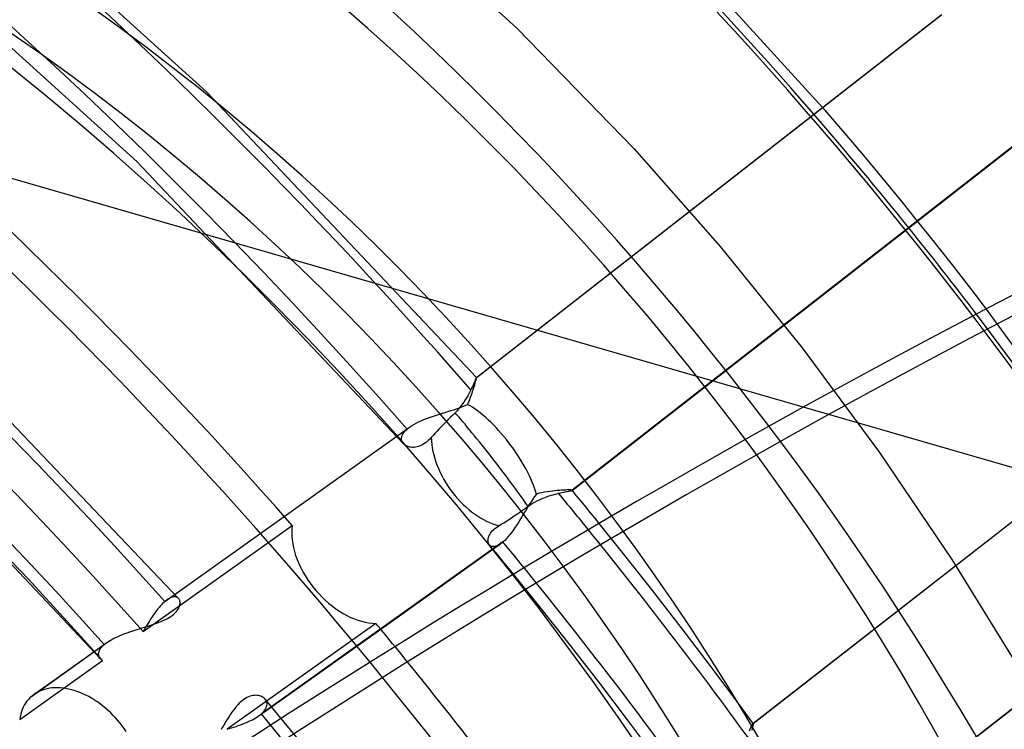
# Model space of a CAD drawing. Header units: millimetres. Extents: x -261 to 249, y -324 to 318.
# Tile 61 of 89: x 49 to 72, y 44 to 61. Entities that reach past the tile are written whole.
import ezdxf

# ---------------------------------------------------------------- set-up
doc = ezdxf.new("R2010")
doc.units = ezdxf.units.MM
doc.layers.add('MAIN-1', color=7, linetype='Continuous')
doc.layers.add('MAIN-2', color=7, linetype='Continuous')

msp = doc.modelspace()

# ---------------------------------------------------------------- linework, layer by layer
at = {"layer": 'MAIN-1'}
for p, q in [((53.411, 58.874), (46.779, 64.877)), ((51.818, 57.27), (45.277, 63.187)), ((64.483, 61.868), (67.539, 58.513)), ((59.597, 52.317), (70.273, 60.643)), ((59.601, 52.323), (70.262, 60.636)), ((59.602, 52.323), (53.411, 58.874)), ((61.795, 49.735), (72.45, 58.044)), ((57.925, 50.807), (51.818, 57.27)), ((69.713, 55.91), (69.981, 55.576)), ((69.981, 55.576), (70.247, 55.241)), ((70.247, 55.241), (70.511, 54.906)), ((70.511, 54.906), (70.773, 54.569)), ((70.773, 54.569), (71.034, 54.231)), ((71.034, 54.231), (71.294, 53.892)), ((59.539, 52.182), (59.525, 52.15)), ((59.551, 52.211), (59.539, 52.182)), ((59.562, 52.237), (59.551, 52.211)), ((59.572, 52.26), (59.562, 52.237)), ((59.58, 52.28), (59.572, 52.26)), ((59.587, 52.296), (59.58, 52.28)), ((59.593, 52.309), (59.587, 52.296)), ((59.597, 52.317), (59.593, 52.309)), ((59.598, 52.319), (59.597, 52.317)), ((59.599, 52.32), (59.598, 52.319)), ((59.6, 52.322), (59.599, 52.321)), ((59.599, 52.321), (59.599, 52.32)), ((59.601, 52.323), (59.6, 52.322)), ((59.6, 52.322), (59.6, 52.322)), ((59.429, 51.951), (59.403, 51.904)), ((59.452, 51.997), (59.429, 51.951)), ((59.474, 52.04), (59.452, 51.997)), ((59.492, 52.079), (59.474, 52.04)), ((59.509, 52.116), (59.492, 52.079)), ((59.525, 52.15), (59.509, 52.116)), ((59.313, 51.758), (59.277, 51.708)), ((59.345, 51.807), (59.313, 51.758)), ((59.375, 51.856), (59.345, 51.807)), ((59.403, 51.904), (59.375, 51.856)), ((59.111, 51.514), (59.058, 51.462)), ((59.157, 51.561), (59.111, 51.514)), ((59.199, 51.609), (59.157, 51.561)), ((59.24, 51.658), (59.199, 51.609)), ((59.277, 51.708), (59.24, 51.658)), ((58.906, 51.307), (58.853, 51.253)), ((58.957, 51.36), (58.906, 51.307)), ((59.008, 51.411), (58.957, 51.36)), ((59.058, 51.462), (59.008, 51.411)), ((58.658, 51.046), (58.612, 50.996)), ((58.703, 51.095), (58.658, 51.046)), ((58.751, 51.146), (58.703, 51.095)), ((58.801, 51.199), (58.751, 51.146)), ((58.853, 51.253), (58.801, 51.199)), ((55.194, 49.139), (57.777, 50.977)), ((55.196, 49.137), (57.779, 50.974)), ((58.422, 50.815), (58.385, 50.791)), ((58.458, 50.843), (58.422, 50.815)), ((58.495, 50.874), (58.458, 50.843)), ((58.531, 50.909), (58.495, 50.874)), ((58.566, 50.946), (58.531, 50.909)), ((58.612, 50.996), (58.566, 50.946)), ((57.953, 50.781), (57.934, 50.797)), ((57.974, 50.766), (57.953, 50.781)), ((57.997, 50.753), (57.974, 50.766)), ((58.022, 50.742), (57.997, 50.753)), ((58.049, 50.733), (58.022, 50.742)), ((58.078, 50.726), (58.049, 50.733)), ((58.108, 50.722), (58.078, 50.726)), ((58.139, 50.72), (58.108, 50.722)), ((58.172, 50.72), (58.139, 50.72)), ((58.205, 50.724), (58.172, 50.72)), ((58.24, 50.731), (58.205, 50.724)), ((58.276, 50.741), (58.24, 50.731)), ((58.312, 50.754), (58.276, 50.741)), ((58.349, 50.771), (58.312, 50.754)), ((58.385, 50.791), (58.349, 50.771)), ((61.527, 49.676), (61.564, 49.685)), ((61.564, 49.685), (61.599, 49.692)), ((61.599, 49.692), (61.632, 49.699)), ((61.632, 49.699), (61.662, 49.705)), ((61.662, 49.705), (61.69, 49.71)), ((61.69, 49.71), (61.715, 49.715)), ((61.715, 49.715), (61.737, 49.719)), ((61.737, 49.719), (61.755, 49.723)), ((61.755, 49.723), (61.77, 49.727)), ((61.77, 49.727), (61.782, 49.73)), ((61.782, 49.73), (61.791, 49.733)), ((61.791, 49.733), (61.795, 49.735)), ((61.901, 49.61), (61.797, 49.736)), ((60.88, 49.431), (60.929, 49.46)), ((60.929, 49.46), (60.978, 49.487)), ((60.978, 49.487), (61.027, 49.511)), ((61.027, 49.511), (61.077, 49.534)), ((61.077, 49.534), (61.126, 49.555)), ((61.126, 49.555), (61.175, 49.574)), ((61.175, 49.574), (61.223, 49.591)), ((61.223, 49.591), (61.27, 49.607)), ((61.27, 49.607), (61.316, 49.621)), ((61.316, 49.621), (61.361, 49.635)), ((61.361, 49.635), (61.405, 49.647)), ((61.405, 49.647), (61.447, 49.658)), ((61.447, 49.658), (61.488, 49.667)), ((61.488, 49.667), (61.527, 49.676)), ((62.005, 49.484), (61.901, 49.61)), ((62.108, 49.357), (62.005, 49.484)), ((60.532, 49.191), (60.597, 49.236)), ((60.597, 49.236), (60.662, 49.281)), ((60.662, 49.281), (60.724, 49.325)), ((60.724, 49.325), (60.784, 49.368)), ((60.784, 49.368), (60.832, 49.401)), ((60.832, 49.401), (60.88, 49.431)), ((62.212, 49.23), (62.108, 49.357)), ((62.315, 49.104), (62.212, 49.23)), ((60.23, 48.993), (60.29, 49.031)), ((60.29, 49.031), (60.349, 49.069)), ((60.349, 49.069), (60.408, 49.108)), ((60.408, 49.108), (60.469, 49.148)), ((60.469, 49.148), (60.532, 49.191)), ((62.418, 48.976), (62.315, 49.104)), ((55.369, 48.849), (55.366, 48.766)), ((55.378, 48.93), (55.369, 48.849)), ((59.943, 48.777), (59.965, 48.803)), ((59.965, 48.803), (59.99, 48.828)), ((59.99, 48.828), (60.018, 48.853)), ((60.018, 48.853), (60.048, 48.877)), ((60.048, 48.877), (60.082, 48.901)), ((60.082, 48.901), (60.118, 48.924)), ((60.118, 48.924), (60.173, 48.957)), ((60.173, 48.957), (60.23, 48.993)), ((55.366, 48.766), (55.368, 48.681)), ((55.368, 48.681), (55.375, 48.597)), ((55.375, 48.597), (55.388, 48.511)), ((59.867, 48.582), (59.868, 48.604)), ((59.869, 48.561), (59.867, 48.582)), ((59.868, 48.604), (59.871, 48.627)), ((59.872, 48.542), (59.869, 48.561)), ((59.871, 48.627), (59.876, 48.65)), ((59.876, 48.65), (59.884, 48.675)), ((59.884, 48.675), (59.895, 48.7)), ((59.895, 48.7), (59.908, 48.725)), ((59.908, 48.725), (59.924, 48.751)), ((59.924, 48.751), (59.943, 48.777)), ((55.388, 48.511), (55.405, 48.423)), ((55.405, 48.423), (55.428, 48.332)), ((55.428, 48.332), (55.456, 48.24)), ((57.406, 46.552), (59.982, 48.385)), ((59.878, 48.523), (59.872, 48.542)), ((59.885, 48.506), (59.878, 48.523)), ((59.895, 48.491), (59.885, 48.506)), ((59.992, 48.373), (59.899, 48.485)), ((60.084, 48.261), (59.992, 48.373)), ((55.456, 48.24), (55.489, 48.148)), ((55.489, 48.148), (55.528, 48.054)), ((60.177, 48.149), (60.084, 48.261)), ((60.269, 48.036), (60.177, 48.149)), ((55.528, 48.054), (55.572, 47.961)), ((55.572, 47.961), (55.62, 47.869)), ((60.361, 47.924), (60.269, 48.036)), ((60.453, 47.811), (60.361, 47.924)), ((55.62, 47.869), (55.672, 47.779)), ((55.672, 47.779), (55.729, 47.69)), ((55.729, 47.69), (55.789, 47.604)), ((55.789, 47.604), (55.851, 47.521)), ((55.851, 47.521), (55.916, 47.442)), ((55.916, 47.442), (55.984, 47.366)), ((55.984, 47.366), (56.055, 47.291)), ((56.055, 47.291), (56.131, 47.219)), ((56.131, 47.219), (56.209, 47.15)), ((56.209, 47.15), (56.29, 47.084)), ((56.29, 47.084), (56.374, 47.022)), ((56.374, 47.022), (56.458, 46.965)), ((56.458, 46.965), (56.544, 46.912)), ((56.544, 46.912), (56.63, 46.865)), ((56.63, 46.865), (56.717, 46.823)), ((56.717, 46.823), (56.802, 46.787)), ((56.802, 46.787), (56.886, 46.757)), ((56.886, 46.757), (56.968, 46.732)), ((56.968, 46.732), (57.05, 46.712)), ((57.05, 46.712), (57.133, 46.697)), ((57.133, 46.697), (57.215, 46.688)), ((57.215, 46.688), (57.296, 46.685))]:
    msp.add_line(p, q, dxfattribs=at)
for centre, major_axis, ratio, start_param, end_param in [((-0.5, -0.433), (159.408, -184.069), 0.75, 0.713724, 3.511855), ((-8.75, -7.578), (-148.606, 171.596), 0.75, -2.427868, -0.857072), ((-50, -43.301), (-148.606, 171.596), 0.75, -3.141592, -0.857072), ((-50, -43.301), (147.952, -170.84), 0.75, 0, 2.284521), ((10.152, 8.792), (-57.257, 66.115), 0.75, -1.566179, -0.729124), ((27, 23.383), (46.605, -53.815), 0.75, 1.571216, 2.284521), ((9.734, 8.43), (53.263, -61.502), 0.75, 1.579823, 2.436786), ((9.229, 7.992), (-53.263, 61.502), 0.75, -1.605278, -0.710358), ((9.229, 7.992), (-46.605, 53.815), 0.75, -1.595449, -0.658223), ((130.192, -156.12), (-71.431, -223.923), 0.807621, -2.527783, -2.293043), ((27, 23.383), (46.605, -53.815), 0.75, 1.488163, 1.52356), ((59.906, 50.411), (-1.042, 1.337), 0.050409, -2.504681, -0.640982), ((59.906, 50.411), (0.982, -1.381), 0.65974, -2.368129, -1.507724), ((59.906, 50.411), (0.982, -1.381), 0.65974, -1.507724, -0.664159), ((10.152, 8.792), (-57.257, 66.115), 0.75, -1.614113, -1.601768), ((9.734, 8.43), (53.263, -61.502), 0.75, 1.535024, 1.543525)]:
    msp.add_ellipse(centre, major_axis=major_axis, ratio=ratio, start_param=start_param, end_param=end_param, dxfattribs=at)
at = {"layer": 'MAIN-2'}
for p, q in [((2.783, 70.211), (120.217, 36.311)), ((57.716, 62.917), (60.535, 60.323)), ((60.535, 60.323), (63.218, 57.565)), ((67.539, 58.513), (67.908, 58.084)), ((72.441, 58.039), (61.796, 49.738)), ((67.908, 58.084), (68.274, 57.654)), ((68.274, 57.654), (68.638, 57.221)), ((63.218, 57.565), (65.195, 55.323)), ((68.638, 57.221), (68.999, 56.786)), ((68.999, 56.786), (69.358, 56.349)), ((69.358, 56.349), (69.713, 55.91)), ((65.195, 55.323), (67.074, 53.001)), ((71.294, 53.892), (73.738, 50.53)), ((67.074, 53.001), (68.847, 50.606)), ((65.944, 44.387), (76.588, 52.688)), ((65.948, 44.387), (76.593, 52.689)), ((52.772, 47.255), (47.763, 52.512)), ((59.563, 52.154), (59.573, 52.19)), ((59.573, 52.19), (59.582, 52.223)), ((59.582, 52.223), (59.589, 52.252)), ((59.589, 52.252), (59.595, 52.276)), ((59.595, 52.276), (59.599, 52.295)), ((59.599, 52.295), (59.602, 52.309)), ((59.602, 52.323), (59.601, 52.323)), ((59.601, 52.323), (59.601, 52.323)), ((59.601, 52.323), (59.601, 52.323)), ((59.603, 52.319), (59.602, 52.323)), ((59.602, 52.323), (59.602, 52.323)), ((59.602, 52.323), (59.602, 52.323)), ((59.602, 52.323), (59.602, 52.323)), ((59.602, 52.309), (59.603, 52.319)), ((59.488, 51.923), (59.506, 51.974)), ((59.506, 51.974), (59.523, 52.023)), ((59.523, 52.023), (59.538, 52.07)), ((59.538, 52.07), (59.551, 52.114)), ((59.551, 52.114), (59.563, 52.154)), ((59.4, 51.706), (59.425, 51.762)), ((59.425, 51.762), (59.448, 51.816)), ((59.448, 51.816), (59.469, 51.87)), ((59.469, 51.87), (59.488, 51.923)), ((58.734, 51.475), (58.804, 51.497)), ((58.804, 51.497), (58.875, 51.519)), ((58.875, 51.519), (58.945, 51.54)), ((58.945, 51.54), (59.014, 51.562)), ((59.014, 51.562), (59.082, 51.584)), ((59.082, 51.584), (59.149, 51.607)), ((59.149, 51.607), (59.215, 51.63)), ((59.215, 51.63), (59.279, 51.654)), ((59.279, 51.654), (59.341, 51.68)), ((59.341, 51.68), (59.4, 51.706)), ((58.165, 51.245), (58.218, 51.274)), ((58.218, 51.274), (58.275, 51.302)), ((58.275, 51.302), (58.335, 51.329)), ((58.335, 51.329), (58.397, 51.356)), ((58.397, 51.356), (58.462, 51.381)), ((58.462, 51.381), (58.528, 51.405)), ((58.528, 51.405), (58.596, 51.429)), ((58.596, 51.429), (58.665, 51.452)), ((58.665, 51.452), (58.734, 51.475)), ((57.777, 50.977), (58.069, 51.185)), ((57.779, 50.974), (58.011, 51.139)), ((57.911, 51.021), (57.929, 51.051)), ((57.929, 51.051), (57.952, 51.08)), ((57.952, 51.08), (57.979, 51.109)), ((57.979, 51.109), (58.011, 51.139)), ((58.011, 51.139), (58.02, 51.146)), ((58.02, 51.146), (58.029, 51.154)), ((58.029, 51.154), (58.039, 51.162)), ((58.039, 51.162), (58.049, 51.17)), ((58.049, 51.17), (58.059, 51.177)), ((58.059, 51.177), (58.07, 51.185)), ((58.07, 51.185), (58.115, 51.215)), ((58.115, 51.215), (58.165, 51.245)), ((57.882, 50.911), (57.883, 50.937)), ((57.885, 50.885), (57.882, 50.911)), ((57.883, 50.937), (57.888, 50.965)), ((57.892, 50.861), (57.885, 50.885)), ((57.888, 50.965), (57.897, 50.993)), ((57.903, 50.838), (57.892, 50.861)), ((57.897, 50.993), (57.911, 51.021)), ((57.917, 50.817), (57.903, 50.838)), ((57.934, 50.797), (57.917, 50.817)), ((68.847, 50.606), (70.509, 48.147)), ((50.981, 45.868), (47.06, 50.029)), ((67.893, 41.608), (78.593, 49.952)), ((78.577, 49.942), (67.901, 41.616)), ((61.165, 49.692), (61.104, 49.68)), ((61.226, 49.703), (61.165, 49.692)), ((61.285, 49.712), (61.226, 49.703)), ((61.344, 49.719), (61.285, 49.712)), ((61.4, 49.725), (61.344, 49.719)), ((61.455, 49.73), (61.4, 49.725)), ((61.507, 49.735), (61.455, 49.73)), ((61.555, 49.738), (61.507, 49.735)), ((61.6, 49.74), (61.555, 49.738)), ((61.642, 49.742), (61.6, 49.74)), ((61.679, 49.743), (61.642, 49.742)), ((61.712, 49.743), (61.679, 49.743)), ((61.739, 49.743), (61.712, 49.743)), ((61.762, 49.743), (61.739, 49.743)), ((61.779, 49.741), (61.762, 49.743)), ((61.79, 49.74), (61.779, 49.741)), ((61.796, 49.738), (61.79, 49.74)), ((61.795, 49.735), (61.796, 49.735)), ((61.796, 49.737), (61.796, 49.738)), ((61.796, 49.738), (61.796, 49.738)), ((61.796, 49.738), (61.796, 49.738)), ((61.796, 49.738), (61.796, 49.738)), ((61.796, 49.738), (61.796, 49.738)), ((61.796, 49.738), (61.796, 49.738)), ((61.796, 49.736), (61.797, 49.737)), ((61.797, 49.737), (61.796, 49.737)), ((61.796, 49.737), (61.796, 49.737)), ((61.797, 49.737), (61.796, 49.737)), ((61.796, 49.737), (61.796, 49.737)), ((61.796, 49.737), (61.796, 49.737)), ((61.796, 49.735), (61.796, 49.736)), ((61.796, 49.736), (61.796, 49.736)), ((61.797, 49.736), (61.797, 49.737)), ((61.797, 49.737), (61.797, 49.737)), ((61.797, 49.737), (61.797, 49.737)), ((60.854, 49.471), (60.813, 49.407)), ((60.895, 49.533), (60.854, 49.471)), ((60.936, 49.593), (60.895, 49.533)), ((60.979, 49.651), (60.936, 49.593)), ((61.042, 49.667), (60.979, 49.651)), ((61.104, 49.68), (61.042, 49.667)), ((60.733, 49.276), (60.693, 49.209)), ((60.773, 49.342), (60.733, 49.276)), ((60.813, 49.407), (60.773, 49.342)), ((52.455, 47.187), (55.196, 49.137)), ((52.508, 47.228), (55.194, 49.139)), ((60.573, 49.014), (60.533, 48.951)), ((60.613, 49.078), (60.573, 49.014)), ((60.653, 49.144), (60.613, 49.078)), ((60.693, 49.209), (60.653, 49.144)), ((51.955, 46.496), (55.378, 48.93)), ((60.452, 48.831), (60.411, 48.775)), ((60.493, 48.89), (60.452, 48.831)), ((60.533, 48.951), (60.493, 48.89)), ((62.977, 48.28), (62.418, 48.976)), ((60.25, 48.588), (60.211, 48.552)), ((60.29, 48.628), (60.25, 48.588)), ((60.33, 48.673), (60.29, 48.628)), ((60.37, 48.722), (60.33, 48.673)), ((60.411, 48.775), (60.37, 48.722)), ((60.211, 48.552), (54.67, 44.611)), ((59.907, 48.477), (59.895, 48.491)), ((59.922, 48.465), (59.907, 48.477)), ((59.938, 48.455), (59.922, 48.465)), ((59.956, 48.449), (59.938, 48.455)), ((59.976, 48.445), (59.956, 48.449)), ((59.998, 48.444), (59.976, 48.445)), ((59.982, 48.385), (60.158, 48.51)), ((60.022, 48.447), (59.998, 48.444)), ((60.046, 48.453), (60.022, 48.447)), ((60.073, 48.462), (60.046, 48.453)), ((60.1, 48.475), (60.073, 48.462)), ((60.128, 48.491), (60.1, 48.475)), ((60.158, 48.51), (60.128, 48.491)), ((60.166, 48.516), (60.158, 48.51)), ((60.175, 48.523), (60.166, 48.516)), ((60.184, 48.53), (60.175, 48.523)), ((60.193, 48.537), (60.184, 48.53)), ((60.202, 48.544), (60.193, 48.537)), ((60.211, 48.552), (60.202, 48.544)), ((63.592, 47.501), (62.977, 48.28)), ((70.509, 48.147), (72.033, 45.672)), ((61.085, 47.029), (60.453, 47.811)), ((64.298, 46.59), (63.592, 47.501)), ((52.473, 47.202), (52.464, 47.195)), ((52.482, 47.209), (52.473, 47.202)), ((52.49, 47.216), (52.482, 47.209)), ((52.499, 47.222), (52.49, 47.216)), ((52.508, 47.229), (52.499, 47.222)), ((52.539, 47.249), (52.508, 47.229)), ((52.569, 47.266), (52.539, 47.249)), ((52.598, 47.279), (52.569, 47.266)), ((52.626, 47.288), (52.598, 47.279)), ((52.652, 47.294), (52.626, 47.288)), ((52.677, 47.296), (52.652, 47.294)), ((52.699, 47.294), (52.677, 47.296)), ((52.72, 47.289), (52.699, 47.294)), ((52.739, 47.281), (52.72, 47.289)), ((52.756, 47.27), (52.739, 47.281)), ((52.771, 47.257), (52.756, 47.27)), ((52.782, 47.242), (52.771, 47.257)), ((52.791, 47.225), (52.782, 47.242)), ((52.798, 47.206), (52.791, 47.225)), ((52.803, 47.185), (52.798, 47.206)), ((52.271, 46.985), (52.245, 46.949)), ((52.298, 47.019), (52.271, 46.985)), ((52.325, 47.052), (52.298, 47.019)), ((52.351, 47.083), (52.325, 47.052)), ((52.377, 47.112), (52.351, 47.083)), ((52.403, 47.139), (52.377, 47.112)), ((52.429, 47.164), (52.403, 47.139)), ((52.455, 47.187), (52.429, 47.164)), ((52.464, 47.195), (52.455, 47.187)), ((52.719, 46.952), (52.741, 46.98)), ((52.741, 46.98), (52.76, 47.008)), ((52.76, 47.008), (52.775, 47.036)), ((52.775, 47.036), (52.787, 47.063)), ((52.787, 47.063), (52.796, 47.089)), ((52.796, 47.089), (52.802, 47.115)), ((52.802, 47.115), (52.805, 47.14)), ((52.805, 47.163), (52.803, 47.185)), ((52.805, 47.14), (52.805, 47.163)), ((61.731, 46.213), (61.085, 47.029)), ((52.112, 46.753), (52.086, 46.711)), ((52.138, 46.794), (52.112, 46.753)), ((52.165, 46.835), (52.138, 46.794)), ((52.191, 46.874), (52.165, 46.835)), ((52.218, 46.912), (52.191, 46.874)), ((52.245, 46.949), (52.218, 46.912)), ((52.372, 46.73), (52.421, 46.752)), ((52.421, 46.752), (52.469, 46.774)), ((52.469, 46.774), (52.514, 46.797)), ((52.514, 46.797), (52.556, 46.821)), ((52.556, 46.821), (52.595, 46.845)), ((52.595, 46.845), (52.631, 46.871)), ((52.631, 46.871), (52.663, 46.897)), ((52.663, 46.897), (52.693, 46.925)), ((52.693, 46.925), (52.719, 46.952)), ((51.706, 46.508), (51.763, 46.526)), ((51.763, 46.526), (51.82, 46.545)), ((51.82, 46.545), (51.877, 46.563)), ((51.877, 46.563), (51.935, 46.581)), ((51.935, 46.581), (51.992, 46.599)), ((51.981, 46.539), (51.955, 46.496)), ((52.007, 46.582), (51.981, 46.539)), ((51.992, 46.599), (52.048, 46.616)), ((52.033, 46.626), (52.007, 46.582)), ((52.059, 46.669), (52.033, 46.626)), ((52.048, 46.616), (52.105, 46.634)), ((52.086, 46.711), (52.059, 46.669)), ((52.105, 46.634), (52.16, 46.652)), ((52.16, 46.652), (52.215, 46.671)), ((52.215, 46.671), (52.269, 46.69)), ((52.269, 46.69), (52.321, 46.71)), ((52.321, 46.71), (52.372, 46.73)), ((57.296, 46.685), (53.882, 44.256)), ((54.611, 44.565), (57.406, 46.552)), ((64.885, 45.819), (64.298, 46.59)), ((51.201, 46.294), (51.243, 46.318)), ((51.243, 46.318), (51.288, 46.342)), ((51.288, 46.342), (51.335, 46.364)), ((51.335, 46.364), (51.384, 46.387)), ((51.384, 46.387), (51.435, 46.408)), ((51.435, 46.408), (51.487, 46.429)), ((51.487, 46.429), (51.54, 46.45)), ((51.54, 46.45), (51.595, 46.47)), ((51.595, 46.47), (51.65, 46.489)), ((51.65, 46.489), (51.706, 46.508)), ((49.397, 45.012), (51.065, 46.198)), ((49.453, 45.056), (51.124, 46.244)), ((50.956, 46.061), (50.967, 46.083)), ((50.967, 46.083), (50.981, 46.106)), ((50.981, 46.106), (50.998, 46.129)), ((50.998, 46.129), (51.018, 46.152)), ((51.018, 46.152), (51.04, 46.175)), ((51.04, 46.175), (51.065, 46.198)), ((51.065, 46.198), (51.074, 46.206)), ((51.074, 46.206), (51.084, 46.214)), ((51.084, 46.214), (51.094, 46.222)), ((51.094, 46.222), (51.104, 46.229)), ((51.104, 46.229), (51.114, 46.237)), ((51.114, 46.237), (51.125, 46.245)), ((51.125, 46.245), (51.161, 46.27)), ((51.161, 46.27), (51.201, 46.294)), ((62.43, 45.313), (61.731, 46.213)), ((50.937, 45.975), (50.938, 45.996)), ((50.939, 45.955), (50.937, 45.975)), ((50.938, 45.996), (50.941, 46.017)), ((50.944, 45.935), (50.939, 45.955)), ((50.941, 46.017), (50.947, 46.039)), ((50.95, 45.917), (50.944, 45.935)), ((50.947, 46.039), (50.956, 46.061)), ((50.959, 45.899), (50.95, 45.917)), ((50.97, 45.883), (50.959, 45.899)), ((50.982, 45.867), (50.97, 45.883)), ((50.988, 45.861), (50.982, 45.867)), ((50.995, 45.854), (50.988, 45.861)), ((51.001, 45.849), (50.995, 45.854)), ((51.008, 45.843), (51.001, 45.849)), ((51.015, 45.837), (51.008, 45.843)), ((49.127, 44.484), (51.023, 45.832)), ((51.023, 45.832), (51.015, 45.837)), ((65.42, 45.105), (64.885, 45.819)), ((49.698, 45.172), (49.644, 45.155)), ((49.754, 45.186), (49.698, 45.172)), ((49.812, 45.197), (49.754, 45.186)), ((49.872, 45.204), (49.812, 45.197)), ((49.933, 45.208), (49.872, 45.204)), ((49.995, 45.209), (49.933, 45.208)), ((50.058, 45.206), (49.995, 45.209)), ((50.122, 45.2), (50.058, 45.206)), ((50.186, 45.19), (50.122, 45.2)), ((50.25, 45.178), (50.186, 45.19)), ((50.314, 45.163), (50.25, 45.178)), ((63.069, 44.474), (62.43, 45.313)), ((49.325, 44.94), (49.292, 44.899)), ((49.36, 44.977), (49.325, 44.94)), ((49.397, 45.012), (49.36, 44.977)), ((49.406, 45.019), (49.397, 45.012)), ((49.415, 45.027), (49.406, 45.019)), ((49.424, 45.034), (49.415, 45.027)), ((49.433, 45.041), (49.424, 45.034)), ((49.443, 45.048), (49.433, 45.041)), ((49.452, 45.055), (49.443, 45.048)), ((49.496, 45.084), (49.452, 45.055)), ((49.543, 45.11), (49.496, 45.084)), ((49.592, 45.134), (49.543, 45.11)), ((49.644, 45.155), (49.592, 45.134)), ((50.378, 45.145), (50.314, 45.163)), ((50.443, 45.123), (50.378, 45.145)), ((50.509, 45.099), (50.443, 45.123)), ((50.576, 45.071), (50.509, 45.099)), ((50.642, 45.039), (50.576, 45.071)), ((50.71, 45.005), (50.642, 45.039)), ((50.776, 44.967), (50.71, 45.005)), ((50.843, 44.927), (50.776, 44.967)), ((54.269, 44.942), (54.234, 44.915)), ((54.305, 44.965), (54.269, 44.942)), ((54.34, 44.984), (54.305, 44.965)), ((54.376, 45.001), (54.34, 44.984)), ((54.411, 45.014), (54.376, 45.001)), ((54.446, 45.024), (54.411, 45.014)), ((54.479, 45.03), (54.446, 45.024)), ((54.512, 45.034), (54.479, 45.03)), ((54.544, 45.035), (54.512, 45.034)), ((54.574, 45.033), (54.544, 45.035)), ((54.603, 45.029), (54.574, 45.033)), ((54.63, 45.023), (54.603, 45.029)), ((54.656, 45.014), (54.63, 45.023)), ((54.681, 45.004), (54.656, 45.014)), ((54.703, 44.992), (54.681, 45.004)), ((54.724, 44.978), (54.703, 44.992)), ((54.743, 44.962), (54.724, 44.978)), ((54.759, 44.945), (54.743, 44.962)), ((55.481, 44.069), (54.756, 44.949)), ((54.774, 44.925), (54.759, 44.945)), ((65.948, 44.387), (65.42, 45.105)), ((49.208, 44.761), (49.186, 44.71)), ((49.233, 44.81), (49.208, 44.761)), ((49.261, 44.856), (49.233, 44.81)), ((49.292, 44.899), (49.261, 44.856)), ((50.908, 44.884), (50.843, 44.927)), ((50.973, 44.838), (50.908, 44.884)), ((51.036, 44.789), (50.973, 44.838)), ((51.098, 44.739), (51.036, 44.789)), ((51.158, 44.686), (51.098, 44.739)), ((54.062, 44.736), (54.029, 44.693)), ((54.095, 44.777), (54.062, 44.736)), ((54.129, 44.816), (54.095, 44.777)), ((54.164, 44.852), (54.129, 44.816)), ((54.199, 44.885), (54.164, 44.852)), ((54.234, 44.915), (54.199, 44.885)), ((54.749, 44.695), (54.767, 44.723)), ((54.767, 44.723), (54.781, 44.751)), ((54.785, 44.903), (54.774, 44.925)), ((54.781, 44.751), (54.791, 44.778)), ((54.794, 44.88), (54.785, 44.903)), ((54.791, 44.778), (54.798, 44.805)), ((54.799, 44.856), (54.794, 44.88)), ((54.798, 44.805), (54.8, 44.831)), ((54.8, 44.831), (54.799, 44.856)), ((49.137, 44.543), (49.127, 44.484)), ((49.15, 44.6), (49.137, 44.543)), ((49.166, 44.656), (49.15, 44.6)), ((49.186, 44.71), (49.166, 44.656)), ((51.216, 44.632), (51.158, 44.686)), ((51.273, 44.576), (51.216, 44.632)), ((51.326, 44.518), (51.273, 44.576)), ((51.378, 44.46), (51.326, 44.518)), ((53.902, 44.504), (53.871, 44.455)), ((53.933, 44.553), (53.902, 44.504)), ((53.964, 44.601), (53.933, 44.553)), ((53.996, 44.648), (53.964, 44.601)), ((54.029, 44.693), (53.996, 44.648)), ((54.463, 44.476), (54.503, 44.497)), ((54.503, 44.497), (54.541, 44.519)), ((54.541, 44.519), (54.577, 44.542)), ((54.577, 44.542), (54.611, 44.565)), ((54.611, 44.565), (54.622, 44.572)), ((54.622, 44.572), (54.632, 44.58)), ((54.632, 44.58), (54.642, 44.587)), ((54.642, 44.587), (54.651, 44.595)), ((54.651, 44.595), (54.661, 44.603)), ((54.661, 44.603), (54.67, 44.611)), ((54.67, 44.611), (54.7, 44.639)), ((54.7, 44.639), (54.727, 44.667)), ((54.727, 44.667), (54.749, 44.695)), ((51.428, 44.4), (51.378, 44.46)), ((51.476, 44.338), (51.428, 44.4)), ((51.523, 44.274), (51.476, 44.338)), ((51.568, 44.208), (51.523, 44.274)), ((53.779, 44.303), (53.748, 44.252)), ((53.809, 44.353), (53.779, 44.303)), ((53.84, 44.404), (53.809, 44.353)), ((53.871, 44.455), (53.84, 44.404)), ((53.882, 44.256), (53.933, 44.272)), ((53.933, 44.272), (53.985, 44.289)), ((53.985, 44.289), (54.037, 44.305)), ((54.037, 44.305), (54.088, 44.322)), ((54.088, 44.322), (54.138, 44.34)), ((54.138, 44.34), (54.188, 44.358)), ((54.188, 44.358), (54.237, 44.376)), ((54.237, 44.376), (54.284, 44.395)), ((54.284, 44.395), (54.331, 44.414)), ((54.331, 44.414), (54.376, 44.434)), ((54.376, 44.434), (54.42, 44.455)), ((54.42, 44.455), (54.463, 44.476)), ((63.67, 43.67), (63.069, 44.474)), ((65.879, 44.26), (65.894, 44.294)), ((65.894, 44.294), (65.908, 44.324)), ((65.908, 44.324), (65.92, 44.348)), ((65.92, 44.348), (65.93, 44.367)), ((65.93, 44.285), (65.923, 44.258)), ((65.93, 44.367), (65.938, 44.38)), ((65.937, 44.309), (65.93, 44.285)), ((65.942, 44.33), (65.937, 44.309)), ((65.938, 44.38), (65.944, 44.387)), ((65.946, 44.348), (65.942, 44.33)), ((65.944, 44.387), (65.945, 44.388)), ((65.944, 44.387), (65.944, 44.387)), ((65.945, 44.388), (65.946, 44.388)), ((65.946, 44.388), (65.947, 44.388)), ((65.948, 44.363), (65.946, 44.348)), ((65.947, 44.388), (65.947, 44.388)), ((65.947, 44.388), (65.948, 44.387)), ((65.948, 44.387), (65.948, 44.387)), ((65.948, 44.387), (65.948, 44.387)), ((65.948, 44.387), (65.948, 44.387)), ((65.948, 44.387), (65.948, 44.387)), ((65.948, 44.387), (65.948, 44.387)), ((65.948, 44.387), (65.948, 44.387)), ((65.948, 44.387), (65.95, 44.382)), ((65.95, 44.374), (65.948, 44.363)), ((65.95, 44.382), (65.95, 44.374)), ((65.862, 44.222), (65.879, 44.26)), ((65.923, 44.258), (65.913, 44.229))]:
    msp.add_line(p, q, dxfattribs=at)
for centre, major_axis, ratio, start_param, end_param in [((0, 0), (-158.754, 183.313), 0.75, -2.427868, 0.713724), ((-8.25, -7.145), (-147.952, 170.84), 0.75, -2.427868, -0.857072), ((10.152, 8.792), (55.778, -64.407), 0.75, 1.578782, 2.990259), ((10.152, 8.792), (-49.86, 57.573), 0.75, -1.553331, -0.160813), ((27.5, 23.816), (45.95, -53.059), 0.75, -0.857072, 2.284521), ((9.734, 8.43), (49.617, -57.292), 0.75, 1.585767, 2.983274), ((9.734, 8.43), (-48.623, 56.145), 0.75, -1.554051, -0.160093), ((10.152, 8.792), (48.38, -55.865), 0.75, 1.590995, 2.978047), ((27.5, 23.816), (-35.508, 41.002), 0.75, -2.427868, -0.000014), ((32.6, 28.232), (35.508, -41.002), 0.75, 0.713724, 2.284521), ((130.754, -156.3), (71.431, 223.923), 0.807621, 0.282496, 0.848549), ((36, 31.177), (31.057, -35.861), 0.75, -0.857072, 2.284521), ((37.2, 32.216), (26.631, -30.751), 0.75, 0.713724, 3.141578), ((36, 31.177), (-26.631, 30.751), 0.75, -2.427868, -0.000014), ((0, 0), (-158.754, 183.313), 0.75, 0.713724, 3.855317), ((-0.5, -0.433), (159.408, -184.069), 0.75, -2.427868, -0.370263), ((27, 23.383), (46.605, -53.815), 0.75, 1.52356, 1.571216), ((27, 23.383), (46.605, -53.815), 0.75, 0.713724, 1.488163), ((59.906, 50.411), (1.013, -1.36), 0.354823, 0.740991, 2.483364), ((10.152, 8.792), (-57.257, 66.115), 0.75, -1.683173, -1.614113), ((10.152, 8.792), (55.778, -64.407), 0.75, 1.459324, 1.538921), ((9.734, 8.43), (53.263, -61.502), 0.75, 1.454721, 1.535024), ((9.229, 7.992), (-53.263, 61.502), 0.75, -2.427868, -1.605278), ((10.152, 8.792), (-49.86, 57.573), 0.75, -1.686995, -1.597945)]:
    msp.add_ellipse(centre, major_axis=major_axis, ratio=ratio, start_param=start_param, end_param=end_param, dxfattribs=at)

doc.saveas('drawing.dxf')
